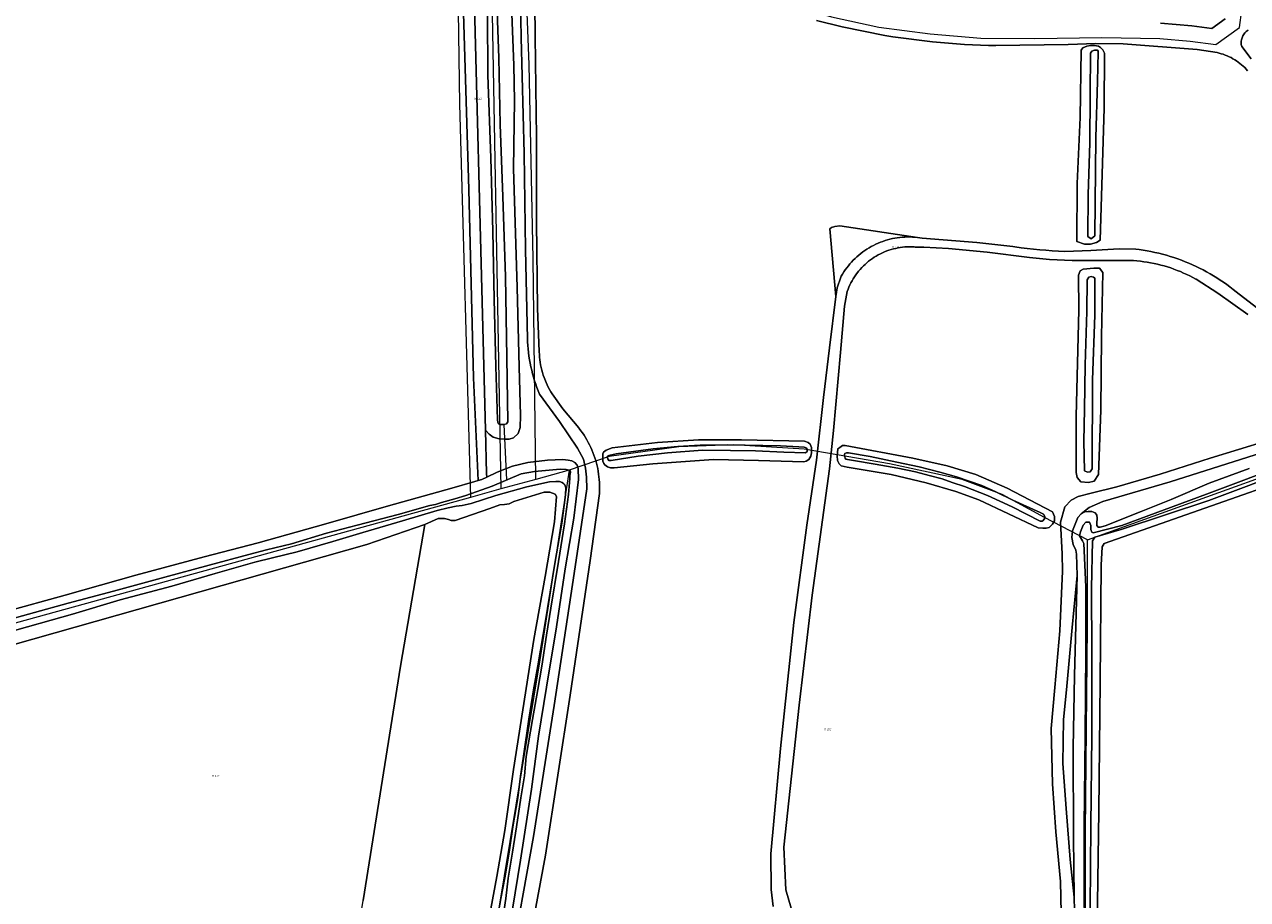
# Model space of a CAD drawing. Header units: metres. Extents: x 250001 to 257773, y 598992 to 609118.
# Tile 145 of 256: x 252727 to 252966, y 600673 to 600844. Entities that reach past the tile are written whole.
import ezdxf
from ezdxf.enums import TextEntityAlignment as Align
from ezdxf.lldxf.tags import DXFTag

# ---------------------------------------------------------------- set-up
doc = ezdxf.new("R2010")
doc.units = ezdxf.units.M
for name, color, linetype, lineweight in [('B-WE-GR-BOS_LOOF-GV', 252, 'Continuous', 13), ('B-WE-GR-BOUWLAND-GV', 252, 'Continuous', 13), ('B-WE-GR-GRAS-GV', 252, 'Continuous', 13), ('B-WE-GR-GROENVOORZIENING-GV', 252, 'Continuous', 18), ('B-WE-KG-GRENS_PERCEEL-G', 150, 'KG-PERCEEL', 18), ('B-WE-KG-GRENS_PERCEEL-S', 150, 'Continuous', 25), ('B-WE-KW-KUNSTWERK_DUIKER-G', 252, 'Continuous', 18), ('B-WE-OG-WATER-GV', 252, 'Continuous', 18), ('B-WE-OG-WATER_SLOOT-GV', 252, 'Continuous', 18), ('B-WE-VH-ONVERHARD-GV', 252, 'Continuous', 18), ('X-XX-AL-REFERENTIE-G', 7, 'Continuous', 18)]:
    doc.layers.add(name, color=color, linetype=linetype, lineweight=lineweight)
doc.styles.add('NLCS-ISO', font='NLCS-ISO.ttf')
doc.styles.get("Standard").update_dxf_attribs({"font": 'NLCS-ISO.ttf'})
tags = doc.linetypes.add('KG-PERCEEL', pattern='A,5.5,-2,["P",Standard,S=1.8,R=0,X=-0.5,Y=-0.9],-2,5.5,-2,[5,NLCS.SHX,S=0.75,R=0,X=0,Y=0],-2', length=19).pattern_tags.tags
tags[6] = DXFTag(74, 10)

# ---------------------------------------------------------------- blocks, each defined once
blk = doc.blocks.new('SKG-PERCEELNUMMER-SO')
at = {"style": 'NLCS-ISO', "oblique": 10, "flags": 1}
blk.add_attdef('GEMEENTECODE', text='', height=1.8, dxfattribs=at).set_placement((0, 2.6), align=Align.MIDDLE_CENTER)
at = {"style": 'NLCS-ISO', "oblique": 10}
blk.add_attdef('SECTIE', text='', height=1.8, dxfattribs=at).set_placement((-0.5, 0), align=Align.MIDDLE_RIGHT)
blk.add_attdef('PERCEELNUMMER', text='', height=1.8, dxfattribs=at).set_placement((0.5, 0), align=Align.MIDDLE_LEFT)
blk = doc.blocks.new('BS2021-132-Xref-KAD-20210617')
at = {"layer": 'B-WE-KG-GRENS_PERCEEL-G', "flags": 128}
for points in [[(252814.446, 600872.938), (252811.73, 600874.118), (252812.35, 600828.657), (252814.503, 600751.905)], [(252818.292, 600871.267), (252820.444, 600753.544)], [(252827.7, 600865.24), (252833.529, 600862.801), (252859.999, 600853.584), (252874.95, 600848.604), (252884.991, 600845.713), (252894.199, 600843.654), (252904.21, 600842.401), (252914.094, 600841.532), (252924.63, 600841.468), (252937.725, 600841.64), (252949.024, 600841.442), (252954.992, 600840.958), (252959.953, 600840.326), (252964.591, 600843.598), (252965.058, 600847.005)], [(252827.281, 600755.43), (252826.736, 600798.448), (252825.96, 600836.367), (252824.93, 600863.319)], [(252934.962, 600743.651), (252996.7, 600765.904)], [(252934.962, 600743.651), (252926.53, 600747.97), (252918.304, 600752.494), (252910.488, 600755.373), (252896.3, 600758.458), (252879.642, 600761.337), (252865.864, 600762.16), (252855.17, 600761.748), (252841.596, 600759.898), (252833.782, 600757.224)], [(252833.782, 600757.224), (252828.024, 600720.207), (252814.04, 600635.48), (252812.7, 600625.17)], [(252827.281, 600755.43), (252820.444, 600753.544)], [(252833.782, 600757.224), (252827.281, 600755.43)], [(252820.444, 600753.544), (252814.503, 600751.905)], [(252814.503, 600751.905), (252695.634, 600719.103)], [(252934.576, 600647.675), (252934.55, 600686.687), (252934.962, 600726.788), (252934.962, 600743.651)]]:
    blk.add_lwpolyline(points, dxfattribs=at)
at = {"layer": 'B-WE-KG-GRENS_PERCEEL-S', "xscale": 0.2, "yscale": 0.2, "zscale": 0.2}
for p, values in [((252815.698, 600829.712), {'PERCEELNUMMER': '443', 'SECTIE': 'M'}), ((252897.239, 600800.737), {'PERCEELNUMMER': '431', 'SECTIE': 'M'}), ((252883.953, 600706.63), {'PERCEELNUMMER': '252', 'SECTIE': 'M'}), ((252764.475, 600697.577), {'PERCEELNUMMER': '437', 'SECTIE': 'M'})]:
    blk.add_blockref('SKG-PERCEELNUMMER-SO', p, dxfattribs=at).add_auto_attribs(values)
blk = doc.blocks.new('BS2021-132-Xref-BGT-GRIJS-20210617-aangepast')
at = {"layer": 'B-WE-GR-BOS_LOOF-GV', "flags": 128}
for points in [[(252826.978, 600854.306), (252827.144, 600841.951), (252827.382, 600822.116), (252827.378, 600805.66), (252827.55, 600788.749), (252827.909, 600780.36), (252827.911, 600780.301), (252827.936, 600779.79), (252827.977, 600779.28), (252828.034, 600778.772), (252828.107, 600778.266), (252828.195, 600777.762), (252828.3, 600777.261), (252828.42, 600776.764), (252828.555, 600776.27), (252828.706, 600775.781), (252828.872, 600775.297), (252829.249, 600774.346), (252829.459, 600773.88), (252829.685, 600773.42), (252829.924, 600772.968), (252830.177, 600772.524), (252830.445, 600772.087), (252832.528, 600769.191), (252835.633, 600765.456), (252835.712, 600765.357), (252836.042, 600764.925), (252836.36, 600764.484), (252836.665, 600764.034), (252836.956, 600763.574), (252837.234, 600763.107), (252837.498, 600762.631), (252837.748, 600762.148), (252837.983, 600761.658), (252838.204, 600761.161), (252838.41, 600760.658), (252838.602, 600760.148), (252838.778, 600759.634), (252838.939, 600759.115), (252839.085, 600758.591), (252839.215, 600758.063), (252839.33, 600757.531), (252839.429, 600756.996), (252839.512, 600756.459), (252839.579, 600755.919), (252839.631, 600755.378), (252839.666, 600754.835), (252839.686, 600754.291), (252839.689, 600753.747), (252839.677, 600753.204), (252839.648, 600752.661), (252837.837, 600739.598), (252833.985, 600713.315), (252829.139, 600682.054), (252823.722, 600653.065)], [(252873.606, 600672.044), (252873.204, 600675.402), (252873.15, 600682.316), (252875.004, 600702.927), (252877.594, 600727.475), (252880.16, 600746.493), (252882.014, 600759.17), (252883.387, 600771.398), (252884.558, 600781.09), (252885.801, 600791.143), (252884.624, 600804.291), (252884.981, 600804.561), (252885.637, 600804.801), (252886.593, 600804.929), (252901.724, 600802.635), (252902.21, 600802.571), (252902.694, 600802.49), (252913.317, 600801.651), (252920.337, 600800.866), (252920.765, 600800.803), (252921.974, 600800.637), (252923.185, 600800.487), (252924.398, 600800.352), (252925.613, 600800.234), (252926.829, 600800.131), (252928.046, 600800.044), (252929.264, 600799.973), (252930.483, 600799.918), (252935.585, 600800.123), (252941.141, 600800.393), (252944.336, 600800.343), (252945.038, 600800.256), (252945.804, 600800.146), (252946.567, 600800.021), (252947.328, 600799.88), (252948.085, 600799.722), (252948.839, 600799.55), (252949.59, 600799.361), (252950.336, 600799.158), (252951.078, 600798.939), (252951.816, 600798.704), (252952.548, 600798.455), (252953.275, 600798.19), (252953.996, 600797.91), (252954.712, 600797.616), (252955.421, 600797.306), (252956.124, 600796.983), (252956.819, 600796.644), (252957.508, 600796.292), (252958.19, 600795.925), (252958.863, 600795.544), (252959.529, 600795.15), (252960.186, 600794.742), (252960.834, 600794.32), (252961.474, 600793.885), (252962.105, 600793.437), (252962.726, 600792.975), (252963.338, 600792.501), (252963.939, 600792.015), (252967.925, 600788.966)], [(252966.175, 600835.165), (252965.901, 600835.475), (252965.615, 600835.774), (252965.317, 600836.062), (252965.009, 600836.339), (252964.69, 600836.603), (252964.361, 600836.854), (252964.023, 600837.093), (252963.676, 600837.319), (252963.32, 600837.53), (252962.957, 600837.728), (252962.586, 600837.912), (252962.208, 600838.082), (252961.824, 600838.236), (252961.434, 600838.376), (252961.039, 600838.501), (252960.64, 600838.61), (252960.237, 600838.703), (252956.321, 600839.349), (252941.869, 600840.402), (252936.566, 600840.515), (252931.192, 600840.267), (252917.023, 600840.071), (252915.584, 600840.109), (252914.023, 600840.166), (252912.464, 600840.238), (252910.905, 600840.325), (252909.347, 600840.428), (252907.79, 600840.546), (252906.234, 600840.68), (252904.68, 600840.829), (252901.576, 600841.174), (252900.028, 600841.369), (252898.481, 600841.579), (252896.936, 600841.805), (252895.394, 600842.047), (252887.044, 600843.727), (252882.046, 600844.994)], [(252929.94, 600664.77), (252929.659, 600676.967), (252928.721, 600686.608), (252928.099, 600696.02), (252927.874, 600706.812), (252928.578, 600714.807), (252929.534, 600725.882), (252930.086, 600737.483), (252929.957, 600740.884), (252929.647, 600747.075), (252930.511, 600750.059), (252931.769, 600751.386), (252933.09, 600752.077), (252935.634, 600752.735), (252940.654, 600753.984), (252949.107, 600756.428), (252958.858, 600759.563), (252969.948, 600762.913)], [(252966.236, 600787.607), (252960.379, 600791.783), (252956.118, 600794.471), (252956.095, 600794.484), (252955.503, 600794.809), (252954.905, 600795.12), (252954.298, 600795.417), (252953.685, 600795.699), (252953.066, 600795.966), (252952.44, 600796.219), (252951.809, 600796.457), (252951.172, 600796.68), (252950.53, 600796.888), (252949.883, 600797.081), (252949.232, 600797.258), (252948.576, 600797.42), (252947.918, 600797.566), (252947.256, 600797.696), (252946.591, 600797.811), (252945.923, 600797.91), (252945.253, 600797.993), (252944.582, 600798.06), (252943.909, 600798.112), (252931.942, 600798.169), (252927.523, 600798.365), (252923.628, 600798.693), (252915.364, 600799.784), (252907.799, 600800.506), (252903.019, 600800.728), (252901.306, 600800.772), (252901.127, 600800.784), (252900.672, 600800.806), (252900.216, 600800.811), (252899.761, 600800.801), (252899.306, 600800.774), (252898.852, 600800.731), (252898.4, 600800.673), (252897.951, 600800.599), (252897.504, 600800.508), (252897.061, 600800.403), (252896.622, 600800.282), (252896.187, 600800.145), (252895.757, 600799.994), (252895.333, 600799.827), (252894.915, 600799.645), (252894.504, 600799.449), (252894.1, 600799.239), (252893.703, 600799.015), (252893.315, 600798.776), (252892.935, 600798.525), (252892.564, 600798.26), (252892.203, 600797.982), (252891.852, 600797.692), (252891.511, 600797.39), (252891.181, 600797.076), (252890.862, 600796.75), (252890.555, 600796.413), (252890.259, 600796.066), (252889.707, 600795.342), (252889.449, 600794.966), (252889.206, 600794.581), (252888.976, 600794.188), (252888.76, 600793.786), (252888.558, 600793.378), (252888.37, 600792.962), (252888.198, 600792.541), (252888.04, 600792.113), (252887.471, 600789.217), (252886.691, 600780.157), (252885.382, 600764.936), (252884.547, 600757.486), (252881.186, 600732.831), (252878.667, 600711.365), (252875.687, 600683.647), (252876.046, 600675.302), (252877.521, 600670.167)]]:
    blk.add_lwpolyline(points, dxfattribs=at)
for points in [[(252934.816, 600839.97), (252935.543, 600840.122), (252936.313, 600840.116), (252937.06, 600839.996), (252937.466, 600839.72), (252937.938, 600839.24), (252938.227, 600838.626), (252938.158, 600827.883), (252937.393, 600802.117), (252936.664, 600801.648), (252935.505, 600801.34), (252934.372, 600801.35), (252932.834, 600801.817), (252932.909, 600813.194), (252933.473, 600826.041), (252933.676, 600839.186), (252934.043, 600839.659)], [(252934.104, 600796.479), (252936.145, 600796.643), (252937.255, 600796.633), (252937.906, 600795.812), (252937.64, 600783.28), (252937.517, 600768.91), (252937.069, 600756.379), (252936.22, 600755.072), (252935.152, 600754.809), (252933.657, 600754.935), (252932.916, 600755.803), (252932.698, 600756.779), (252932.724, 600767.727), (252933.241, 600788.417), (252933.187, 600795.308), (252933.488, 600796.099)], [(252851.008, 600762.618), (252859.025, 600763.161), (252867.378, 600763.135), (252879.683, 600762.871), (252880.429, 600762.638), (252880.812, 600762.317), (252881.067, 600761.658), (252881.069, 600760.626), (252880.95, 600759.936), (252880.56, 600759.305), (252880.035, 600758.969), (252879.547, 600758.86), (252870.721, 600759.128), (252861.905, 600759.306), (252850.1, 600758.478), (252842.534, 600757.67), (252841.843, 600757.676), (252841.266, 600757.896), (252840.714, 600758.229), (252840.501, 600758.503), (252840.335, 600759.003), (252840.318, 600759.627), (252840.313, 600760.431), (252840.475, 600760.747), (252840.954, 600761.151), (252842.137, 600761.583)], [(252913.128, 600756.382), (252919.27, 600753.7), (252928.07, 600749.092), (252928.504, 600748.159), (252928.463, 600747.332), (252928.095, 600746.655), (252927.444, 600746.048), (252926.864, 600745.895), (252926.184, 600745.878), (252925.313, 600745.987), (252913.698, 600751.459), (252909.257, 600753.072), (252903.435, 600754.754), (252896.604, 600756.354), (252888.003, 600757.776), (252886.871, 600758.035), (252886.456, 600758.469), (252886.144, 600759.118), (252886.038, 600760.037), (252886.209, 600761.395), (252886.585, 600761.664), (252887.143, 600762.011), (252887.642, 600762.04), (252900.859, 600759.581), (252907.543, 600758.039)]]:
    blk.add_lwpolyline(points, close=True, dxfattribs=at)
at = {"layer": 'B-WE-GR-BOUWLAND-GV', "flags": 128}
blk.add_lwpolyline([(252723.613, 600729.564), (252735.404, 600732.829), (252749.174, 600736.734), (252762.498, 600740.304), (252773.061, 600743.024), (252786.24, 600746.742), (252798.476, 600750.275), (252810.881, 600753.738), (252815.331, 600755.019), (252816.024, 600755.218), (252815.076, 600775.224), (252814.15, 600812.001), (252812.562, 600865.844)], dxfattribs=at)
at = {"layer": 'B-WE-GR-GRAS-GV', "flags": 128}
blk.add_lwpolyline([(252990.647, 600671.638), (252988.316, 600677.925), (252985.026, 600676.729), (252984.545, 600678.123), (252984.11, 600679.861), (252983.674, 600682.608), (252986.649, 600683.5), (252984.057, 600691.737), (252976.492, 600715.17), (253004.847, 600723.634), (253007.003, 600717.284), (253010.013, 600718.102), (253012.208, 600718.699), (253000, 600752.289), (252996.026, 600763.224), (252938.169, 600742.884), (252937.79, 600742.246), (252937.623, 600738.677), (252937.428, 600715.888), (252937.178, 600690.651), (252936.644, 600654.763)], dxfattribs=at)
blk.add_lwpolyline([(252784.203, 600639.459), (252788.198, 600639.565), (252788.653, 600643.534), (252790.482, 600654.046), (252793.534, 600673.225), (252800.854, 600718.961), (252805.555, 600746.628), (252794.295, 600742.699), (252700.764, 600716.24), (252727.223, 600619.403), (252727.652, 600617.645), (252727.942, 600616.966), (252728.217, 600616.441), (252759.748, 600628.532), (252759.033, 600630.075), (252759.386, 600631.523), (252761.359, 600634.271), (252766.905, 600636.687), (252768.935, 600635.955), (252769.545, 600633.533), (252769.883, 600632.462), (252771.133, 600633.692), (252778.17, 600636.655)], close=True, dxfattribs=at)
at = {"layer": 'B-WE-GR-GROENVOORZIENING-GV', "flags": 128}
for points in [[(252816.024, 600755.218), (252816.733, 600755.422), (252817.696, 600755.876), (252817.648, 600756.595), (252817.43, 600765.012), (252814.632, 600872.8), (252815.304, 600876.343), (252815.585, 600877.405), (252815.951, 600877.86), (252813.913, 600878.702), (252812.694, 600875.634), (252812.298, 600873.385), (252812.562, 600865.844), (252814.15, 600812.001), (252815.076, 600775.224)], [(252901.724, 600802.635), (252886.593, 600804.929), (252885.637, 600804.801), (252884.981, 600804.561), (252884.624, 600804.291), (252885.801, 600791.143), (252886.064, 600792.818), (252886.785, 600794.897), (252886.881, 600795.07), (252887.128, 600795.494), (252887.389, 600795.909), (252887.663, 600796.316), (252887.951, 600796.713), (252888.251, 600797.101), (252888.564, 600797.478), (252888.889, 600797.846), (252889.226, 600798.202), (252889.574, 600798.548), (252889.933, 600798.881), (252890.304, 600799.203), (252890.684, 600799.513), (252891.074, 600799.81), (252891.474, 600800.094), (252891.882, 600800.365), (252892.3, 600800.623), (252892.725, 600800.867), (252893.159, 600801.097), (252893.599, 600801.312), (252894.047, 600801.513), (252894.5, 600801.7), (252894.96, 600801.871), (252895.424, 600802.027), (252895.894, 600802.169), (252896.368, 600802.294), (252896.846, 600802.405), (252897.327, 600802.499), (252897.812, 600802.578), (252898.298, 600802.641), (252898.786, 600802.688), (252899.275, 600802.719), (252899.766, 600802.734), (252900.256, 600802.734), (252900.746, 600802.717), (252901.236, 600802.684)], [(252932.371, 600717.151), (252932.889, 600736.651), (252931.973, 600726.538), (252930.803, 600714.331), (252930.277, 600708.533), (252930.113, 600699.989), (252930.786, 600691.166), (252931.539, 600681.209), (252932.338, 600673.881), (252932.169, 600685.589), (252932.148, 600703.031)]]:
    blk.add_lwpolyline(points, close=True, dxfattribs=at)
for points in [[(252821.683, 600869.724), (252822.961, 600836.279), (252823.104, 600829.271), (252822.922, 600816.1), (252823.618, 600792.895), (252823.995, 600777.365), (252824.254, 600767.888), (252824.2, 600765.52), (252823.793, 600764.368), (252822.913, 600763.525), (252822.027, 600763.272), (252821.177, 600763.28), (252820.079, 600763.346), (252818.937, 600763.673), (252818.114, 600764.258), (252817.43, 600765.012), (252817.648, 600756.595), (252817.696, 600755.876), (252819.737, 600756.836), (252822.704, 600757.978), (252825.692, 600758.734), (252829.56, 600759.154), (252832.541, 600759.276), (252833.595, 600759.199), (252834.251, 600759.035), (252834.837, 600758.713), (252835.297, 600758.176), (252835.484, 600757.517), (252835.579, 600755.374), (252834.699, 600747.879), (252832.994, 600737.966), (252831.264, 600726.636), (252829.35, 600714.877), (252827.795, 600705.337), (252826.392, 600694.945), (252824.29, 600681.08), (252821.611, 600664.771)], [(252822.172, 600660.097), (252826.789, 600685.739), (252830.816, 600711.272), (252834.754, 600737.056), (252837.185, 600753.581), (252837.136, 600755.871), (252836.97, 600757.618), (252836.532, 600759.389), (252835.417, 600761.53), (252831.88, 600766.705), (252827.981, 600772.02), (252827.717, 600772.674), (252827.467, 600773.333), (252827.233, 600773.998), (252827.014, 600774.668), (252826.81, 600775.343), (252826.621, 600776.023), (252826.448, 600776.706), (252826.29, 600777.394), (252826.148, 600778.084), (252826.022, 600778.778), (252825.911, 600779.475), (252825.816, 600780.173), (252825.738, 600780.874), (252825.675, 600781.576), (252825.628, 600782.28), (252825.603, 600782.807), (252825.231, 600800.286), (252825.006, 600819.033), (252824.407, 600841.682), (252824.143, 600855.783)], [(252824.143, 600855.783), (252824.407, 600841.682), (252825.006, 600819.033), (252825.231, 600800.286), (252825.603, 600782.807), (252825.628, 600782.28), (252825.675, 600781.576), (252825.738, 600780.874), (252825.816, 600780.173), (252825.911, 600779.475), (252826.022, 600778.778), (252826.148, 600778.084), (252826.29, 600777.394), (252826.448, 600776.706), (252826.621, 600776.023), (252826.81, 600775.343), (252827.014, 600774.668), (252827.233, 600773.998), (252827.467, 600773.333), (252827.717, 600772.674), (252827.981, 600772.02), (252831.88, 600766.705), (252835.417, 600761.53), (252836.532, 600759.389), (252836.97, 600757.618), (252837.136, 600755.871), (252837.185, 600753.581), (252834.754, 600737.056), (252830.816, 600711.272), (252826.789, 600685.739), (252822.172, 600660.097)], [(252823.722, 600653.065), (252829.139, 600682.054), (252833.985, 600713.315), (252837.837, 600739.598), (252839.648, 600752.661), (252839.677, 600753.204), (252839.689, 600753.747), (252839.686, 600754.291), (252839.666, 600754.835), (252839.631, 600755.378), (252839.579, 600755.919), (252839.512, 600756.459), (252839.429, 600756.996), (252839.33, 600757.531), (252839.215, 600758.063), (252839.085, 600758.591), (252838.939, 600759.115), (252838.778, 600759.634), (252838.602, 600760.148), (252838.41, 600760.658), (252838.204, 600761.161), (252837.983, 600761.658), (252837.748, 600762.148), (252837.498, 600762.631), (252837.234, 600763.107), (252836.956, 600763.574), (252836.665, 600764.034), (252836.36, 600764.484), (252836.042, 600764.925), (252835.712, 600765.357), (252835.633, 600765.456), (252832.528, 600769.191), (252830.445, 600772.087), (252830.177, 600772.524), (252829.924, 600772.968), (252829.685, 600773.42), (252829.459, 600773.88), (252829.249, 600774.346), (252828.872, 600775.297), (252828.706, 600775.781), (252828.555, 600776.27), (252828.42, 600776.764), (252828.3, 600777.261), (252828.195, 600777.762), (252828.107, 600778.266), (252828.034, 600778.772), (252827.977, 600779.28), (252827.936, 600779.79), (252827.911, 600780.301), (252827.909, 600780.36), (252827.55, 600788.749), (252827.378, 600805.66), (252827.382, 600822.116), (252827.144, 600841.951), (252826.978, 600854.306)], [(252882.046, 600844.994), (252887.044, 600843.727), (252895.394, 600842.047), (252896.936, 600841.805), (252898.481, 600841.579), (252900.028, 600841.369), (252901.576, 600841.174), (252904.68, 600840.829), (252906.234, 600840.68), (252907.79, 600840.546), (252909.347, 600840.428), (252910.905, 600840.325), (252912.464, 600840.238), (252914.023, 600840.166), (252915.584, 600840.109), (252917.023, 600840.071), (252931.192, 600840.267), (252936.566, 600840.515), (252941.869, 600840.402), (252956.321, 600839.349), (252960.237, 600838.703), (252960.64, 600838.61), (252961.039, 600838.501), (252961.434, 600838.376), (252961.824, 600838.236), (252962.208, 600838.082), (252962.586, 600837.912), (252962.957, 600837.728), (252963.32, 600837.53), (252963.676, 600837.319), (252964.023, 600837.093), (252964.361, 600836.854), (252964.69, 600836.603), (252965.009, 600836.339), (252965.317, 600836.062), (252965.615, 600835.774), (252965.901, 600835.475), (252966.175, 600835.165)], [(252969.948, 600762.913), (252958.858, 600759.563), (252949.107, 600756.428), (252940.654, 600753.984), (252935.634, 600752.735), (252933.09, 600752.077), (252931.769, 600751.386), (252930.511, 600750.059), (252929.647, 600747.075), (252929.957, 600740.884), (252930.086, 600737.483), (252929.534, 600725.882), (252928.578, 600714.807), (252927.874, 600706.812), (252928.099, 600696.02), (252928.721, 600686.608), (252929.659, 600676.967), (252929.94, 600664.77)], [(252932.375, 600671.285), (252932.338, 600673.881), (252931.539, 600681.209), (252930.786, 600691.166), (252930.113, 600699.989), (252930.277, 600708.533), (252930.803, 600714.331), (252931.973, 600726.538), (252932.889, 600736.651), (252932.812, 600740.845), (252932.626, 600741.583), (252932.159, 600742.698), (252931.877, 600744.094), (252932.001, 600745.407), (252933.02, 600747.971), (252933.718, 600748.691), (252935.267, 600749.927), (252937.906, 600751.083), (252951.04, 600754.937), (252970.336, 600761.05)], [(252966.854, 600837.475), (252965.038, 600839.893), (252964.991, 600840.105), (252964.959, 600840.319), (252964.943, 600840.535), (252964.943, 600840.752), (252964.959, 600840.968), (252964.99, 600841.183), (252965.038, 600841.395), (252965.101, 600841.602), (252965.179, 600841.804), (252965.272, 600842), (252965.379, 600842.189), (252965.5, 600842.369), (252965.633, 600842.54), (252965.779, 600842.701), (252965.936, 600842.85), (252966.104, 600842.987), (252966.282, 600843.112)], [(252961.796, 600845.298), (252959.176, 600843.449), (252955.303, 600843.943), (252949.172, 600844.44)], [(252966.282, 600843.112), (252966.104, 600842.987), (252965.936, 600842.85), (252965.779, 600842.701), (252965.633, 600842.54), (252965.5, 600842.369), (252965.379, 600842.189), (252965.272, 600842), (252965.179, 600841.804), (252965.101, 600841.602), (252965.038, 600841.395), (252964.99, 600841.183), (252964.959, 600840.968), (252964.943, 600840.752), (252964.943, 600840.535), (252964.959, 600840.319), (252964.991, 600840.105), (252965.038, 600839.893), (252966.854, 600837.475)], [(252970.336, 600761.05), (252951.04, 600754.937), (252937.906, 600751.083), (252935.267, 600749.927), (252933.718, 600748.691), (252934.39, 600749.059), (252935.048, 600749.167), (252935.796, 600749.16), (252936.428, 600748.86), (252936.787, 600748.438), (252936.816, 600747.848), (252936.729, 600746.908), (252936.758, 600746.421), (252937.039, 600746.101), (252937.379, 600746.076), (252938.356, 600746.339), (252945.418, 600749.135), (252951.252, 600751.487), (252958.702, 600754.676), (252966.49, 600757.545)], [(252817.59, 600667.045), (252819.644, 600677.942), (252821.216, 600686.915), (252822.916, 600698.778), (252824.693, 600710.447), (252826.862, 600724.199), (252829.075, 600736.454), (252830.889, 600747.114), (252831.272, 600752.097), (252831.026, 600752.519), (252830.01, 600752.947), (252828.865, 600752.957), (252822.933, 600751.081), (252822.057, 600750.669), (252821.104, 600750.518), (252820.219, 600750.435), (252818.286, 600749.727), (252811.489, 600747.382), (252810.753, 600747.4), (252810.21, 600747.62), (252809.441, 600747.762), (252808.172, 600747.762), (252805.555, 600746.628), (252800.854, 600718.961), (252793.534, 600673.225)]]:
    blk.add_lwpolyline(points, dxfattribs=at)
at = {"layer": 'B-WE-KW-KUNSTWERK_DUIKER-G', "flags": 128}
blk.add_lwpolyline([(252821.569, 600755.303), (252821.055, 600766.109)], dxfattribs=at)
at = {"layer": 'B-WE-OG-WATER-GV', "flags": 128}
for points in [[(252817.798, 600846.286), (252817.888, 600834.306), (252818.464, 600818.162), (252818.84, 600803.845), (252819.134, 600790.606), (252819.419, 600777.479), (252819.782, 600767.027), (252819.824, 600766.573), (252819.946, 600766.266), (252820.285, 600766.139), (252821.055, 600766.109), (252821.533, 600766.286), (252821.774, 600766.67), (252821.567, 600779.24), (252821.3, 600794.932), (252820.822, 600810.601), (252820.317, 600824.711), (252820.046, 600837.712), (252819.631, 600848.575)], [(252974.63, 600758.693), (252958.163, 600752.528), (252941.614, 600746.425), (252936.048, 600744.981), (252935.762, 600745.143), (252935.562, 600745.63), (252935.554, 600746.434), (252935.307, 600747.067), (252934.61, 600747.056), (252934.078, 600746.469), (252933.545, 600745.192), (252933.402, 600744.399), (252933.929, 600743.449), (252934.238, 600742.894), (252934.633, 600734.454), (252934.614, 600721.678), (252934.453, 600705.447), (252934.278, 600687.739), (252934.328, 600655.859)], [(252935.306, 600655.963), (252935.578, 600687.727), (252935.753, 600705.44), (252935.778, 600721.612), (252935.738, 600734.158), (252935.885, 600743.416), (252936.39, 600744.171), (252941.673, 600745.679), (252958.596, 600751.302), (252975.082, 600757.474)], [(252723.856, 600725.459), (252736.787, 600729.144), (252746.116, 600731.921), (252756.202, 600734.588), (252764.644, 600737.066), (252772.381, 600739.232), (252775.868, 600740.132), (252780.671, 600741.269), (252787.613, 600743.306), (252793.499, 600745.024), (252801.225, 600747.326), (252807.963, 600749.32), (252810.155, 600749.879), (252811.699, 600750.172), (252812.89, 600750.343), (252814.639, 600750.725), (252819.423, 600752.259), (252825.501, 600753.998), (252829.918, 600754.969), (252831.177, 600755.037), (252831.902, 600754.997), (252832.41, 600754.823), (252832.737, 600754.582), (252832.905, 600754.354), (252833.093, 600753.774), (252833.036, 600752.437), (252832.342, 600746.856), (252830.997, 600739.376), (252829.548, 600730.254), (252828.699, 600725.116), (252827.65, 600719.028), (252826.828, 600714.377), (252825.918, 600708.639), (252824.87, 600701.406), (252824.281, 600697.478), (252823.734, 600693.256), (252822.768, 600687.631), (252822.035, 600682.674), (252821.187, 600677.626), (252820.416, 600673.598), (252820.046, 600671.437)], [(252821.069, 600671.498), (252821.369, 600673.647), (252821.833, 600677.565), (252822.672, 600682.692), (252823.474, 600687.625), (252824.35, 600693.278), (252825.011, 600697.539), (252825.394, 600701.328), (252826.6, 600708.569), (252827.635, 600714.445), (252828.41, 600718.946), (252829.358, 600725.049), (252830.208, 600730.282), (252831.657, 600739.423), (252832.866, 600746.776), (252833.645, 600752.495), (252833.857, 600755.602), (252833.906, 600756.192), (252834.005, 600756.823), (252833.922, 600757.168), (252833.187, 600757.337), (252832.009, 600757.431), (252826.981, 600756.971), (252824.391, 600756.492), (252818.76, 600754.12), (252813.569, 600752.299), (252811.442, 600751.636), (252808.859, 600750.9), (252807.638, 600750.519), (252806.591, 600750.295), (252800.378, 600748.543), (252792.394, 600746.47), (252786.364, 600744.946), (252779.547, 600742.833), (252774.661, 600741.698), (252771.254, 600740.738), (252763.465, 600738.661), (252754.835, 600736.356), (252744.815, 600733.608), (252735.995, 600731.257), (252722.83, 600727.608)]]:
    blk.add_lwpolyline(points, dxfattribs=at)
for points in [[(252936.894, 600839.181), (252936.328, 600839.186), (252935.805, 600838.987), (252935.552, 600838.581), (252935.46, 600830.535), (252935.38, 600821.084), (252935.067, 600811.023), (252934.996, 600802.818), (252935.627, 600802.359), (252936.358, 600802.965), (252936.59, 600822.116), (252936.887, 600833.062), (252937.027, 600838.795), (252937.029, 600839.022)], [(252936.085, 600794.898), (252935.632, 600795.038), (252935.223, 600794.905), (252934.901, 600794.364), (252934.803, 600788.155), (252934.465, 600777.776), (252934.322, 600769.051), (252934.247, 600762.909), (252934.378, 600757.105), (252934.92, 600756.806), (252935.442, 600756.892), (252935.855, 600757.5), (252935.936, 600774.862), (252936.383, 600787.438), (252936.395, 600794.079), (252936.378, 600794.714)], [(252875.039, 600761.967), (252864.637, 600762.135), (252859.332, 600762.067), (252854.967, 600761.81), (252850.169, 600761.364), (252842.918, 600760.383), (252841.488, 600760.101), (252841.26, 600759.978), (252841.168, 600759.775), (252841.278, 600759.4), (252841.505, 600759.138), (252841.979, 600759.131), (252847.258, 600759.959), (252852.957, 600760.619), (252859.762, 600761.146), (252865.273, 600761.065), (252870.135, 600761.012), (252875.663, 600760.715), (252879.878, 600760.6), (252880.198, 600760.858), (252880.201, 600761.209), (252880.124, 600761.527), (252879.627, 600761.712), (252878.585, 600761.789)], [(252888.31, 600760.573), (252887.879, 600760.576), (252887.595, 600760.466), (252887.481, 600760.342), (252887.478, 600760.104), (252887.644, 600759.558), (252887.755, 600759.376), (252888.095, 600759.294), (252889.249, 600759.125), (252893.47, 600758.387), (252897.906, 600757.578), (252901.357, 600756.891), (252904.025, 600756.166), (252906.569, 600755.498), (252908.524, 600754.824), (252910.92, 600754.032), (252915.393, 600752.294), (252920.225, 600750.054), (252925.709, 600747.253), (252926.06, 600747.25), (252926.31, 600747.384), (252926.575, 600747.869), (252926.578, 600748.175), (252926.355, 600748.63), (252925.69, 600748.987), (252920.349, 600751.356), (252917.02, 600752.983), (252914.277, 600754.242), (252912.005, 600755.032), (252909.361, 600755.905), (252906.139, 600756.85), (252902.045, 600757.86), (252897.724, 600758.792), (252892.508, 600759.879)]]:
    blk.add_lwpolyline(points, close=True, dxfattribs=at)
at = {"layer": 'B-WE-OG-WATER_SLOOT-GV', "flags": 128}
for points in [[(252814.632, 600872.8), (252817.43, 600765.012), (252818.114, 600764.258), (252818.937, 600763.673), (252820.079, 600763.346), (252821.177, 600763.28), (252822.027, 600763.272), (252822.913, 600763.525), (252823.793, 600764.368), (252824.2, 600765.52), (252824.254, 600767.888), (252823.995, 600777.365), (252823.618, 600792.895), (252822.922, 600816.1), (252823.104, 600829.271), (252822.961, 600836.279), (252821.683, 600869.724)], [(252949.172, 600844.44), (252955.303, 600843.943), (252959.176, 600843.449), (252961.796, 600845.298)], [(252819.631, 600848.575), (252820.046, 600837.712), (252820.317, 600824.711), (252820.822, 600810.601), (252821.3, 600794.932), (252821.567, 600779.24), (252821.774, 600766.67), (252821.533, 600766.286), (252821.055, 600766.109), (252820.285, 600766.139), (252819.946, 600766.266), (252819.824, 600766.573), (252819.782, 600767.027), (252819.419, 600777.479), (252819.134, 600790.606), (252818.84, 600803.845), (252818.464, 600818.162), (252817.888, 600834.306), (252817.798, 600846.286)], [(252966.49, 600757.545), (252958.702, 600754.676), (252951.252, 600751.487), (252945.418, 600749.135), (252938.356, 600746.339), (252937.379, 600746.076), (252937.039, 600746.101), (252936.758, 600746.421), (252936.729, 600746.908), (252936.816, 600747.848), (252936.787, 600748.438), (252936.428, 600748.86), (252935.796, 600749.16), (252935.048, 600749.167), (252934.39, 600749.059), (252933.718, 600748.691), (252933.02, 600747.971), (252932.001, 600745.407), (252931.877, 600744.094), (252932.159, 600742.698), (252932.626, 600741.583), (252932.812, 600740.845), (252932.889, 600736.651), (252932.371, 600717.151), (252932.148, 600703.031), (252932.169, 600685.589), (252932.338, 600673.881), (252932.375, 600671.285)], [(252936.644, 600654.763), (252937.178, 600690.651), (252937.428, 600715.888), (252937.623, 600738.677), (252937.79, 600742.246), (252938.169, 600742.884), (252996.026, 600763.224)], [(252975.082, 600757.474), (252958.596, 600751.302), (252941.673, 600745.679), (252936.39, 600744.171), (252935.885, 600743.416), (252935.738, 600734.158), (252935.778, 600721.612), (252935.753, 600705.44), (252935.578, 600687.727), (252935.306, 600655.963)], [(252934.328, 600655.859), (252934.278, 600687.739), (252934.453, 600705.447), (252934.614, 600721.678), (252934.633, 600734.454), (252934.238, 600742.894), (252933.929, 600743.449), (252933.402, 600744.399), (252933.545, 600745.192), (252934.078, 600746.469), (252934.61, 600747.056), (252935.307, 600747.067), (252935.554, 600746.434), (252935.562, 600745.63), (252935.762, 600745.143), (252936.048, 600744.981), (252941.614, 600746.425), (252958.163, 600752.528), (252974.63, 600758.693)], [(252700.764, 600716.24), (252794.295, 600742.699), (252805.555, 600746.628), (252808.172, 600747.762), (252809.441, 600747.762), (252810.21, 600747.62), (252810.753, 600747.4), (252811.489, 600747.382), (252818.286, 600749.727), (252820.219, 600750.435), (252821.104, 600750.518), (252822.057, 600750.669), (252822.933, 600751.081), (252828.865, 600752.957), (252830.01, 600752.947), (252831.026, 600752.519), (252831.272, 600752.097), (252830.889, 600747.114), (252829.075, 600736.454), (252826.862, 600724.199), (252824.693, 600710.447), (252822.916, 600698.778), (252821.216, 600686.915), (252819.644, 600677.942), (252817.59, 600667.045)], [(252821.611, 600664.771), (252824.29, 600681.08), (252826.392, 600694.945), (252827.795, 600705.337), (252829.35, 600714.877), (252831.264, 600726.636), (252832.994, 600737.966), (252834.699, 600747.879), (252835.579, 600755.374), (252835.484, 600757.517), (252835.297, 600758.176), (252834.837, 600758.713), (252834.251, 600759.035), (252833.595, 600759.199), (252832.541, 600759.276), (252829.56, 600759.154), (252825.692, 600758.734), (252822.704, 600757.978), (252819.737, 600756.836), (252817.696, 600755.876), (252816.733, 600755.422), (252816.024, 600755.218), (252815.331, 600755.019), (252810.881, 600753.738), (252798.476, 600750.275), (252786.24, 600746.742), (252773.061, 600743.024), (252762.498, 600740.304), (252749.174, 600736.734), (252735.404, 600732.829), (252723.613, 600729.564)], [(252722.83, 600727.608), (252735.995, 600731.257), (252744.815, 600733.608), (252754.835, 600736.356), (252763.465, 600738.661), (252771.254, 600740.738), (252774.661, 600741.698), (252779.547, 600742.833), (252786.364, 600744.946), (252792.394, 600746.47), (252800.378, 600748.543), (252806.591, 600750.295), (252807.638, 600750.519), (252808.859, 600750.9), (252811.442, 600751.636), (252813.569, 600752.299), (252818.76, 600754.12), (252824.391, 600756.492), (252826.981, 600756.971), (252832.009, 600757.431), (252833.187, 600757.337), (252833.922, 600757.168), (252834.005, 600756.823), (252833.906, 600756.192), (252833.857, 600755.602), (252833.645, 600752.495), (252832.866, 600746.776), (252831.657, 600739.423), (252830.208, 600730.282), (252829.358, 600725.049), (252828.41, 600718.946), (252827.635, 600714.445), (252826.6, 600708.569), (252825.394, 600701.328), (252825.011, 600697.539), (252824.35, 600693.278), (252823.474, 600687.625), (252822.672, 600682.692), (252821.833, 600677.565), (252821.369, 600673.647), (252821.069, 600671.498)], [(252820.046, 600671.437), (252820.416, 600673.598), (252821.187, 600677.626), (252822.035, 600682.674), (252822.768, 600687.631), (252823.734, 600693.256), (252824.281, 600697.478), (252824.87, 600701.406), (252825.918, 600708.639), (252826.828, 600714.377), (252827.65, 600719.028), (252828.699, 600725.116), (252829.548, 600730.254), (252830.997, 600739.376), (252832.342, 600746.856), (252833.036, 600752.437), (252833.093, 600753.774), (252832.905, 600754.354), (252832.737, 600754.582), (252832.41, 600754.823), (252831.902, 600754.997), (252831.177, 600755.037), (252829.918, 600754.969), (252825.501, 600753.998), (252819.423, 600752.259), (252814.639, 600750.725), (252812.89, 600750.343), (252811.699, 600750.172), (252810.155, 600749.879), (252807.963, 600749.32), (252801.225, 600747.326), (252793.499, 600745.024), (252787.613, 600743.306), (252780.671, 600741.269), (252775.868, 600740.132), (252772.381, 600739.232), (252764.644, 600737.066), (252756.202, 600734.588), (252746.116, 600731.921), (252736.787, 600729.144), (252723.856, 600725.459)]]:
    blk.add_lwpolyline(points, dxfattribs=at)
for points in [[(252936.313, 600840.116), (252935.543, 600840.122), (252934.816, 600839.97), (252934.043, 600839.659), (252933.676, 600839.186), (252933.473, 600826.041), (252932.909, 600813.194), (252932.834, 600801.817), (252934.372, 600801.35), (252935.505, 600801.34), (252936.664, 600801.648), (252937.393, 600802.117), (252938.158, 600827.883), (252938.227, 600838.626), (252937.938, 600839.24), (252937.466, 600839.72), (252937.06, 600839.996)], [(252935.805, 600838.987), (252936.328, 600839.186), (252936.894, 600839.181), (252937.029, 600839.022), (252937.027, 600838.795), (252936.887, 600833.062), (252936.59, 600822.116), (252936.358, 600802.965), (252935.627, 600802.359), (252934.996, 600802.818), (252935.067, 600811.023), (252935.38, 600821.084), (252935.46, 600830.535), (252935.552, 600838.581)], [(252937.255, 600796.633), (252936.145, 600796.643), (252934.104, 600796.479), (252933.488, 600796.099), (252933.187, 600795.308), (252933.241, 600788.417), (252932.724, 600767.727), (252932.698, 600756.779), (252932.916, 600755.803), (252933.657, 600754.935), (252935.152, 600754.809), (252936.22, 600755.072), (252937.069, 600756.379), (252937.517, 600768.91), (252937.64, 600783.28), (252937.906, 600795.812)], [(252935.223, 600794.905), (252935.632, 600795.038), (252936.085, 600794.898), (252936.378, 600794.714), (252936.395, 600794.079), (252936.383, 600787.438), (252935.936, 600774.862), (252935.855, 600757.5), (252935.442, 600756.892), (252934.92, 600756.806), (252934.378, 600757.105), (252934.247, 600762.909), (252934.322, 600769.051), (252934.465, 600777.776), (252934.803, 600788.155), (252934.901, 600794.364)], [(252867.378, 600763.135), (252859.025, 600763.161), (252851.008, 600762.618), (252842.137, 600761.583), (252840.954, 600761.151), (252840.475, 600760.747), (252840.313, 600760.431), (252840.318, 600759.627), (252840.335, 600759.003), (252840.501, 600758.503), (252840.714, 600758.229), (252841.266, 600757.896), (252841.843, 600757.676), (252842.534, 600757.67), (252850.1, 600758.478), (252861.905, 600759.306), (252870.721, 600759.128), (252879.547, 600758.86), (252880.035, 600758.969), (252880.56, 600759.305), (252880.95, 600759.936), (252881.069, 600760.626), (252881.067, 600761.658), (252880.812, 600762.317), (252880.429, 600762.638), (252879.683, 600762.871)], [(252859.332, 600762.067), (252864.637, 600762.135), (252875.039, 600761.967), (252878.585, 600761.789), (252879.627, 600761.712), (252880.124, 600761.527), (252880.201, 600761.209), (252880.198, 600760.858), (252879.878, 600760.6), (252875.663, 600760.715), (252870.135, 600761.012), (252865.273, 600761.065), (252859.762, 600761.146), (252852.957, 600760.619), (252847.258, 600759.959), (252841.979, 600759.131), (252841.505, 600759.138), (252841.278, 600759.4), (252841.168, 600759.775), (252841.26, 600759.978), (252841.488, 600760.101), (252842.918, 600760.383), (252850.169, 600761.364), (252854.967, 600761.81)], [(252900.859, 600759.581), (252887.642, 600762.04), (252887.143, 600762.011), (252886.585, 600761.664), (252886.209, 600761.395), (252886.038, 600760.037), (252886.144, 600759.118), (252886.456, 600758.469), (252886.871, 600758.035), (252888.003, 600757.776), (252896.604, 600756.354), (252903.435, 600754.754), (252909.257, 600753.072), (252913.698, 600751.459), (252925.313, 600745.987), (252926.184, 600745.878), (252926.864, 600745.895), (252927.444, 600746.048), (252928.095, 600746.655), (252928.463, 600747.332), (252928.504, 600748.159), (252928.07, 600749.092), (252919.27, 600753.7), (252913.128, 600756.382), (252907.543, 600758.039)], [(252887.595, 600760.466), (252887.879, 600760.576), (252888.31, 600760.573), (252892.508, 600759.879), (252897.724, 600758.792), (252902.045, 600757.86), (252906.139, 600756.85), (252909.361, 600755.905), (252912.005, 600755.032), (252914.277, 600754.242), (252917.02, 600752.983), (252920.349, 600751.356), (252925.69, 600748.987), (252926.355, 600748.63), (252926.578, 600748.175), (252926.575, 600747.869), (252926.31, 600747.384), (252926.06, 600747.25), (252925.709, 600747.253), (252920.225, 600750.054), (252915.393, 600752.294), (252910.92, 600754.032), (252908.524, 600754.824), (252906.569, 600755.498), (252904.025, 600756.166), (252901.357, 600756.891), (252897.906, 600757.578), (252893.47, 600758.387), (252889.249, 600759.125), (252888.095, 600759.294), (252887.755, 600759.376), (252887.644, 600759.558), (252887.478, 600760.104), (252887.481, 600760.342)]]:
    blk.add_lwpolyline(points, close=True, dxfattribs=at)
at = {"layer": 'B-WE-VH-ONVERHARD-GV', "flags": 128}
for points in [[(252877.521, 600670.167), (252876.046, 600675.302), (252875.687, 600683.647), (252878.667, 600711.365), (252881.186, 600732.831), (252884.547, 600757.486), (252885.382, 600764.936), (252886.691, 600780.157), (252887.471, 600789.217), (252888.04, 600792.113), (252888.198, 600792.541), (252888.37, 600792.962), (252888.558, 600793.378), (252888.76, 600793.786), (252888.976, 600794.188), (252889.206, 600794.581), (252889.449, 600794.966), (252889.707, 600795.342), (252890.259, 600796.066), (252890.555, 600796.413), (252890.862, 600796.75), (252891.181, 600797.076), (252891.511, 600797.39), (252891.852, 600797.692), (252892.203, 600797.982), (252892.564, 600798.26), (252892.935, 600798.525), (252893.315, 600798.776), (252893.703, 600799.015), (252894.1, 600799.239), (252894.504, 600799.449), (252894.915, 600799.645), (252895.333, 600799.827), (252895.757, 600799.994), (252896.187, 600800.145), (252896.622, 600800.282), (252897.061, 600800.403), (252897.504, 600800.508), (252897.951, 600800.599), (252898.4, 600800.673), (252898.852, 600800.731), (252899.306, 600800.774), (252899.761, 600800.801), (252900.216, 600800.811), (252900.672, 600800.806), (252901.127, 600800.784), (252901.306, 600800.772), (252903.019, 600800.728), (252907.799, 600800.506), (252915.364, 600799.784), (252923.628, 600798.693), (252927.523, 600798.365), (252931.942, 600798.169), (252943.909, 600798.112), (252944.582, 600798.06), (252945.253, 600797.993), (252945.923, 600797.91), (252946.591, 600797.811), (252947.256, 600797.696), (252947.918, 600797.566), (252948.576, 600797.42), (252949.232, 600797.258), (252949.883, 600797.081), (252950.53, 600796.888), (252951.172, 600796.68), (252951.809, 600796.457), (252952.44, 600796.219), (252953.066, 600795.966), (252953.685, 600795.699), (252954.298, 600795.417), (252954.905, 600795.12), (252955.503, 600794.809), (252956.095, 600794.484), (252956.118, 600794.471), (252960.379, 600791.783), (252966.236, 600787.607)], [(252967.925, 600788.966), (252963.939, 600792.015), (252963.338, 600792.501), (252962.726, 600792.975), (252962.105, 600793.437), (252961.474, 600793.885), (252960.834, 600794.32), (252960.186, 600794.742), (252959.529, 600795.15), (252958.863, 600795.544), (252958.19, 600795.925), (252957.508, 600796.292), (252956.819, 600796.644), (252956.124, 600796.983), (252955.421, 600797.306), (252954.712, 600797.616), (252953.996, 600797.91), (252953.275, 600798.19), (252952.548, 600798.455), (252951.816, 600798.704), (252951.078, 600798.939), (252950.336, 600799.158), (252949.59, 600799.361), (252948.839, 600799.55), (252948.085, 600799.722), (252947.328, 600799.88), (252946.567, 600800.021), (252945.804, 600800.146), (252945.038, 600800.256), (252944.336, 600800.343), (252941.141, 600800.393), (252935.585, 600800.123), (252930.483, 600799.918), (252929.264, 600799.973), (252928.046, 600800.044), (252926.829, 600800.131), (252925.613, 600800.234), (252924.398, 600800.352), (252923.185, 600800.487), (252921.974, 600800.637), (252920.765, 600800.803), (252920.337, 600800.866), (252913.317, 600801.651), (252902.694, 600802.49), (252902.21, 600802.571), (252901.724, 600802.635), (252901.236, 600802.684), (252900.746, 600802.717), (252900.256, 600802.734), (252899.766, 600802.734), (252899.275, 600802.719), (252898.786, 600802.688), (252898.298, 600802.641), (252897.812, 600802.578), (252897.327, 600802.499), (252896.846, 600802.405), (252896.368, 600802.294), (252895.894, 600802.169), (252895.424, 600802.027), (252894.96, 600801.871), (252894.5, 600801.7), (252894.047, 600801.513), (252893.599, 600801.312), (252893.159, 600801.097), (252892.725, 600800.867), (252892.3, 600800.623), (252891.882, 600800.365), (252891.474, 600800.094), (252891.074, 600799.81), (252890.684, 600799.513), (252890.304, 600799.203), (252889.933, 600798.881), (252889.574, 600798.548), (252889.226, 600798.202), (252888.889, 600797.846), (252888.564, 600797.478), (252888.251, 600797.101), (252887.951, 600796.713), (252887.663, 600796.316), (252887.389, 600795.909), (252887.128, 600795.494), (252886.881, 600795.07), (252886.785, 600794.897), (252886.064, 600792.818), (252885.801, 600791.143), (252884.558, 600781.09), (252883.387, 600771.398), (252882.014, 600759.17), (252880.16, 600746.493), (252877.594, 600727.475), (252875.004, 600702.927), (252873.15, 600682.316), (252873.204, 600675.402), (252873.606, 600672.044)]]:
    blk.add_lwpolyline(points, dxfattribs=at)

msp = doc.modelspace()

# ---------------------------------------------------------------- block references
at = {"layer": 'X-XX-AL-REFERENTIE-G'}
for name in ['BS2021-132-Xref-BGT-GRIJS-20210617-aangepast', 'BS2021-132-Xref-KAD-20210617']:
    msp.add_blockref(name, (0, 0), dxfattribs=at)

doc.saveas('drawing.dxf')
